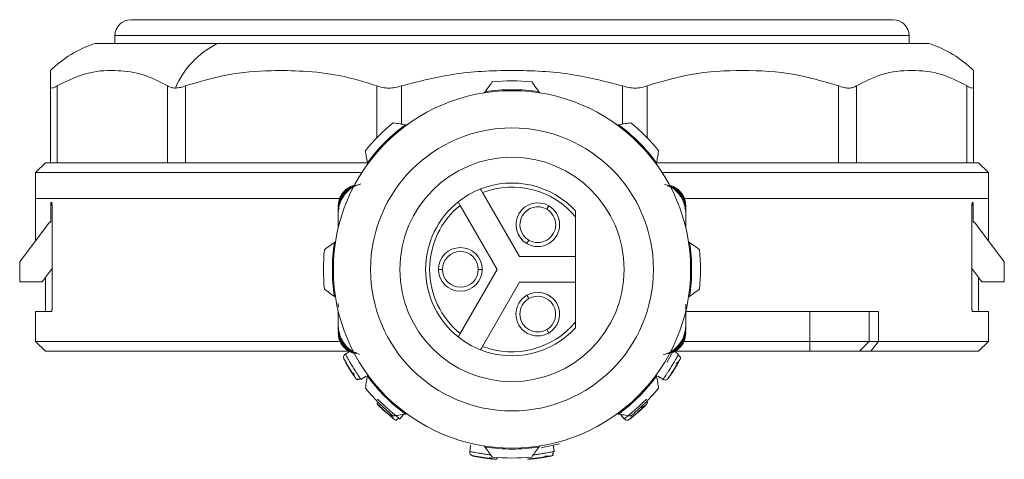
# Model space of a CAD drawing. Header units: millimetres. Extents: x -450 to 1924, y -64 to 425.
# Tile 29 of 41: x 803 to 852, y 153 to 175. Entities that reach past the tile are written whole.
import ezdxf

# ---------------------------------------------------------------- set-up
doc = ezdxf.new("R2010")
doc.units = ezdxf.units.MM

# ---------------------------------------------------------------- blocks, each defined once
blk = doc.blocks.new('Drawing View5')
at = {"color": 7, "linetype": 'Continuous', "lineweight": 18}
for p, q in [((-25.435, 19.854), (12.965, 19.854)), ((-26.235, 19.054), (13.765, 19.054)), ((-26.235, 18.654), (-26.235, 19.054)), ((13.765, 18.654), (13.765, 19.054)), ((-27.235, 18.654), (-21.084, 18.654)), ((-21.084, 18.654), (14.765, 18.654)), ((-29.485, 12.654), (-29.485, 16.522)), ((-29.15, 12.654), (-29.15, 16.522)), ((-23.59, 12.654), (-23.59, 16.522)), ((-22.675, 12.654), (-22.675, 16.522)), ((-13.045, 13.903), (-13.045, 16.522)), ((-11.795, 14.597), (-11.795, 16.522)), ((-0.675, 14.597), (-0.675, 16.522)), ((0.575, 13.903), (0.575, 16.522)), ((10.205, 12.654), (10.205, 16.522)), ((11.12, 12.654), (11.12, 16.522)), ((16.68, 12.654), (16.68, 16.522)), ((17.015, 12.654), (17.015, 16.522)), ((-7.593, 16.227), (-7.635, 16.17)), ((-4.835, 16.17), (-4.877, 16.227)), ((-11.531, 14.556), (-11.601, 14.567)), ((-0.869, 14.567), (-0.938, 14.556)), ((-29.735, 12.654), (-30.235, 12.154)), ((-29.735, 12.654), (-29.485, 12.654)), ((-29.15, 12.654), (-29.485, 12.654)), ((-28.079, 12.654), (-29.15, 12.654)), ((-28.079, 12.654), (-24.661, 12.654)), ((-23.59, 12.654), (-24.661, 12.654)), ((-22.675, 12.654), (-23.59, 12.654)), ((-20.821, 12.654), (-22.675, 12.654)), ((-20.821, 12.654), (-14.899, 12.654)), ((-13.524, 12.654), (-14.899, 12.654)), ((-13.522, 12.646), (-13.511, 12.576)), ((1.042, 12.576), (1.052, 12.646)), ((2.429, 12.654), (1.054, 12.654)), ((2.429, 12.654), (8.351, 12.654)), ((10.205, 12.654), (8.351, 12.654)), ((11.12, 12.654), (10.205, 12.654)), ((12.191, 12.654), (11.12, 12.654)), ((12.191, 12.654), (15.61, 12.654)), ((16.68, 12.654), (15.61, 12.654)), ((17.015, 12.654), (16.68, 12.654)), ((17.015, 12.654), (17.265, 12.654)), ((17.265, 12.654), (17.765, 12.154)), ((-30.235, 12.154), (-13.8, 12.154)), ((-30.235, 10.854), (-30.235, 12.154)), ((1.33, 12.154), (17.765, 12.154)), ((17.765, 10.854), (17.765, 12.154)), ((-5.86, 7.929), (-7.721, 11.154)), ((-30.235, 10.854), (-30.235, 8.721)), ((-30.235, 10.854), (-14.921, 10.854)), ((-29.473, 10.529), (-29.473, 9.654)), ((-29.407, 10.529), (-29.473, 10.529)), ((-29.407, 5.279), (-29.407, 10.529)), ((-14.985, 10.494), (-14.985, 10.42)), ((-8.847, 10.504), (-6.985, 7.279)), ((-4.385, 10.484), (-4.485, 10.31)), ((2.506, 10.854), (17.765, 10.854)), ((2.515, 10.494), (2.515, 10.42)), ((16.937, 5.279), (16.937, 10.529)), ((17.003, 10.529), (16.937, 10.529)), ((17.003, 10.529), (17.003, 9.654)), ((17.765, 8.721), (17.765, 10.854)), ((-14.985, 10.309), (-14.985, 10.235)), ((-14.985, 9.386), (-14.985, 10.235)), ((-14.985, 10.124), (-14.985, 9.386)), ((-3.035, 7.929), (-3.035, 9.922)), ((2.515, 10.309), (2.515, 10.235)), ((2.515, 10.235), (2.515, 10.124)), ((2.515, 10.124), (2.515, 9.386)), ((-29.535, 9.654), (-31.035, 7.654)), ((-29.473, 9.654), (-29.535, 9.654)), ((17.065, 9.654), (17.003, 9.654)), ((18.565, 7.654), (17.065, 9.654)), ((-15.125, 8.679), (-15.182, 8.638)), ((-5.485, 8.578), (-5.385, 8.751)), ((2.713, 8.638), (2.656, 8.679)), ((-31.035, 6.654), (-31.035, 7.654)), ((-3.035, 7.929), (-5.86, 7.929)), ((-3.035, 7.929), (-3.035, 6.629)), ((18.565, 6.654), (18.565, 7.654)), ((-29.407, 7.325), (-29.91, 6.654)), ((-9.935, 7.279), (-9.735, 7.279)), ((-6.985, 7.279), (-8.847, 4.055)), ((-7.735, 7.279), (-7.935, 7.279)), ((17.44, 6.654), (16.937, 7.325)), ((-29.91, 6.654), (-31.035, 6.654)), ((-29.735, 6.888), (-29.735, 5.154)), ((-7.721, 3.405), (-5.86, 6.629)), ((-5.86, 6.629), (-3.035, 6.629)), ((-3.035, 4.637), (-3.035, 6.629)), ((17.265, 5.154), (17.265, 6.888)), ((18.565, 6.654), (17.44, 6.654)), ((-5.485, 5.98), (-5.385, 5.807)), ((-15.182, 5.921), (-15.125, 5.879)), ((2.515, 5.528), (2.515, 4.324)), ((2.656, 5.879), (2.713, 5.921)), ((-30.235, 5.154), (-30.235, 3.654)), ((-30.235, 5.154), (-29.44, 5.154)), ((-14.985, 4.434), (-14.985, 5.173)), ((2.515, 4.435), (2.515, 5.173)), ((8.765, 5.154), (2.515, 5.154)), ((8.765, 3.654), (8.765, 5.154)), ((8.765, 5.154), (11.765, 5.154)), ((11.765, 3.654), (11.765, 5.154)), ((11.765, 5.154), (12.227, 5.154)), ((12.227, 3.654), (12.227, 5.154)), ((16.97, 5.154), (17.765, 5.154)), ((17.765, 3.654), (17.765, 5.154)), ((-14.985, 4.323), (-14.985, 4.434)), ((-14.985, 4.249), (-14.985, 4.323)), ((-14.985, 4.064), (-14.985, 4.138)), ((-4.385, 4.075), (-4.485, 4.248)), ((2.515, 4.25), (2.515, 4.324)), ((2.515, 4.065), (2.515, 4.139)), ((-30.235, 3.654), (-29.735, 3.154)), ((-14.933, 3.654), (-30.235, 3.654)), ((8.765, 3.654), (2.43, 3.654)), ((8.765, 3.154), (8.765, 3.654)), ((11.765, 3.654), (8.765, 3.654)), ((11.265, 3.154), (11.765, 3.654)), ((12.227, 3.654), (11.765, 3.654)), ((11.842, 3.154), (12.227, 3.654)), ((17.765, 3.654), (12.227, 3.654)), ((17.265, 3.154), (17.765, 3.654)), ((-14.402, 3.154), (-29.735, 3.154)), ((-14.628, 3.016), (-14.414, 3.147)), ((1.567, 2.595), (1.801, 3.009)), ((1.944, 3.147), (2.158, 3.016)), ((8.765, 3.154), (1.955, 3.154)), ((11.265, 3.154), (8.765, 3.154)), ((11.842, 3.154), (11.265, 3.154)), ((17.265, 3.154), (11.842, 3.154)), ((-13.576, 1.901), (-13.844, 1.737)), ((-13.511, 1.983), (-13.522, 1.913)), ((1.052, 1.913), (1.042, 1.983)), ((1.374, 1.737), (1.106, 1.901)), ((-11.601, -0.008), (-11.531, 0.003)), ((-0.938, 0.003), (-0.869, -0.008)), ((-11.693, -0.022), (-11.891, -0.246)), ((-0.578, -0.245), (-0.774, -0.023)), ((-0.393, -0.306), (-0.372, -0.306)), ((-8.364, -1.891), (-8.317, -1.579)), ((-7.635, -1.611), (-7.593, -1.668)), ((-4.877, -1.668), (-4.835, -1.611)), ((-4.764, -1.701), (-3.843, -1.501)), ((-4.153, -1.579), (-4.106, -1.891))]:
    blk.add_line(p, q, dxfattribs=at)
blk.add_circle((-6.235, 7.279), 7.125, dxfattribs=at)
for centre, radius, start, end in [((-25.435, 19.054), 0.8, 90, 180), ((12.965, 19.054), 0.8, 0, 90), ((-25.504, 13.249), 5.675, 107.7577, 134.7183), ((-19.052, 14.632), 4.507, 116.7971, 156.74), ((13.034, 13.249), 5.675, 45.2504, 72.2423), ((-6.235, 7.279), 9.5, 84.0016, 95.9984), ((-6.235, 7.279), 9, 359.9991, 179.9991), ((-6.235, 7.279), 9.05, 81.3677, 98.6323), ((-6.235, 7.279), 9.5, 129.0016, 140.9984), ((-6.235, 7.279), 9.05, 126.3677, 143.6323), ((-6.235, 7.279), 9.05, 36.3677, 53.6323), ((-6.235, 7.279), 9.5, 39.0016, 50.9984), ((-6.235, 7.279), 5.65, 0, 180), ((-6.235, 7.279), 4.35, 42.6393, 111.4064), ((-6.235, 7.279), 4.15, 39.5486, 110.9889), ((-6.235, 7.279), 4.35, 111.4064, 128.5936), ((-6.235, 7.279), 4.35, 128.5936, 231.4064), ((-6.235, 7.279), 4.15, 129.0111, 230.9889), ((-4.935, 9.531), 1.1, 60, 240), ((-4.935, 9.531), 0.9, 60, 240), ((-4.935, 9.531), 1.1, 240, 60), ((-4.935, 9.531), 0.9, 240, 60), ((-6.235, 7.279), 9.05, 171.3677, 188.6323), ((-6.235, 7.279), 9.05, 351.3677, 8.6323), ((-6.235, 7.279), 9.5, 174.0016, 185.9984), ((-8.835, 7.279), 1.1, 0, 180), ((-8.835, 7.279), 0.9, 0, 180), ((-6.235, 7.279), 9.5, 354.0016, 5.9984), ((-6.235, 7.279), 9, 179.9991, 359.9991), ((-6.235, 7.279), 5.65, 180, 0), ((-8.835, 7.279), 1.1, 180, 0), ((-8.835, 7.279), 0.9, 180, 0), ((-4.935, 5.028), 1.1, 120, 300), ((-4.935, 5.028), 1.1, 300, 120), ((-4.935, 5.028), 0.9, 120, 300), ((-4.935, 5.028), 0.9, 300, 120), ((-6.235, 7.279), 4.15, 249.0111, 320.4514), ((-6.235, 7.279), 4.35, 248.5936, 317.3607), ((-6.235, 7.279), 4.35, 231.4064, 248.5936), ((-6.235, 7.279), 9.05, 216.3677, 233.6323), ((-6.235, 7.279), 9.05, 306.3677, 323.6323), ((-6.235, 7.279), 9.5, 219.0016, 230.9984), ((-6.235, 7.279), 9.5, 309.0016, 320.9984), ((-6.235, 7.279), 9.05, 261.3677, 278.6323), ((-6.235, 7.279), 9.5, 264.0016, 275.9984)]:
    blk.add_arc(centre, radius, start, end, dxfattribs=at)
for points, knots in [([(-29.485, 16.522), (-29.485, 16.73), (-29.485, 17.147), (-29.485, 17.322), (-29.485, 17.275), (-29.485, 17.266)], [0, 0, 0, 0, 0.448013, 0.898867, 1, 1, 1, 1]), ([(-23.59, 16.522), (-23.997, 16.735), (-24.814, 17.162), (-26.133, 17.325), (-27.596, 17.275), (-28.604, 16.787), (-29.15, 16.522)], [0, 0, 0, 0, 0.2237408, 0.4487787, 0.7017752, 1, 1, 1, 1]), ([(-13.045, 16.522), (-13.671, 16.716), (-14.886, 17.091), (-16.68, 17.281), (-18.558, 17.311), (-20.56, 17.159), (-21.972, 16.734), (-22.675, 16.522)], [0, 0, 0, 0, 0.1990652, 0.3862146, 0.551993, 0.7770387, 1, 1, 1, 1]), ([(-0.675, 16.522), (-1.524, 16.741), (-3.346, 17.211), (-6.237, 17.339), (-9.127, 17.211), (-10.948, 16.741), (-11.795, 16.522)], [0, 0, 0, 0, 0.232928, 0.500242, 0.767487, 1, 1, 1, 1]), ([(10.205, 16.522), (9.471, 16.741), (7.894, 17.211), (5.392, 17.339), (2.888, 17.211), (1.31, 16.741), (0.575, 16.522)], [0, 0, 0, 0, 0.2325957, 0.4998156, 0.7671541, 1, 1, 1, 1]), ([(16.68, 16.522), (16.257, 16.741), (15.347, 17.21), (13.903, 17.339), (12.457, 17.212), (11.545, 16.741), (11.12, 16.522)], [0, 0, 0, 0, 0.23226, 0.499389, 0.766825, 1, 1, 1, 1]), ([(17.015, 17.266), (17.015, 17.263), (17.015, 17.254), (17.015, 16.795), (17.015, 16.522)], [0, 0, 0, 0, 0.404861, 1, 1, 1, 1]), ([(-29.485, 16.522), (-29.481, 16.491), (-29.473, 16.429), (-29.406, 16.403), (-29.302, 16.429), (-29.201, 16.491), (-29.15, 16.522)], [0, 0, 0, 0, 0.2544964, 0.4981059, 0.7434973, 1, 1, 1, 1]), ([(-23.59, 16.522), (-23.524, 16.486), (-23.41, 16.424), (-23.257, 16.415), (-23.193, 16.411)], [0, 0, 0, 0, 0.58, 1, 1, 1, 1]), ([(-23.193, 16.411), (-23.105, 16.417), (-22.941, 16.429), (-22.759, 16.493), (-22.675, 16.522)], [0, 0, 0, 0, 0.538734, 1, 1, 1, 1]), ([(-13.045, 16.522), (-12.949, 16.491), (-12.76, 16.429), (-12.445, 16.403), (-12.119, 16.429), (-11.905, 16.491), (-11.795, 16.522)], [0, 0, 0, 0, 0.254496, 0.498106, 0.743497, 1, 1, 1, 1]), ([(-7.593, 16.227), (-7.526, 16.319), (-7.403, 16.487), (-7.282, 16.653), (-7.228, 16.727)], [0, 0, 0, 0, 0.550612, 1, 1, 1, 1]), ([(-5.242, 16.727), (-5.173, 16.633), (-5.052, 16.467), (-4.929, 16.299), (-4.877, 16.227)], [0, 0, 0, 0, 0.569214, 1, 1, 1, 1]), ([(-0.675, 16.522), (-0.564, 16.491), (-0.348, 16.428), (-0.021, 16.403), (0.293, 16.43), (0.48, 16.491), (0.575, 16.522)], [0, 0, 0, 0, 0.2582, 0.505931, 0.747203, 1, 1, 1, 1]), ([(10.205, 16.522), (10.299, 16.491), (10.482, 16.428), (10.731, 16.403), (10.95, 16.43), (11.063, 16.491), (11.12, 16.522)], [0, 0, 0, 0, 0.258213, 0.505601, 0.747215, 1, 1, 1, 1]), ([(16.68, 16.522), (16.731, 16.491), (16.831, 16.429), (16.936, 16.403), (17.003, 16.429), (17.011, 16.491), (17.015, 16.522)], [0, 0, 0, 0, 0.254496, 0.498106, 0.743497, 1, 1, 1, 1]), ([(-12.214, 14.662), (-12.098, 14.644), (-11.895, 14.612), (-11.69, 14.58), (-11.601, 14.567)], [0, 0, 0, 0, 0.5692143, 1, 1, 1, 1]), ([(-0.869, 14.567), (-0.756, 14.584), (-0.55, 14.616), (-0.347, 14.648), (-0.256, 14.662)], [0, 0, 0, 0, 0.550612, 1, 1, 1, 1]), ([(-13.522, 12.646), (-13.54, 12.759), (-13.572, 12.964), (-13.603, 13.167), (-13.618, 13.258)], [0, 0, 0, 0, 0.550612, 1, 1, 1, 1]), ([(1.148, 13.258), (1.13, 13.142), (1.098, 12.939), (1.066, 12.734), (1.052, 12.646)], [0, 0, 0, 0, 0.5692143, 1, 1, 1, 1]), ([(-13.913, 11.558), (-14.041, 11.523), (-14.325, 11.445), (-14.677, 11.14), (-14.935, 10.719), (-14.968, 10.397), (-14.985, 10.235)], [0, 0, 0, 0, 0.214486, 0.476146, 0.737645, 1, 1, 1, 1]), ([(-13.984, 11.534), (-14.089, 11.51), (-14.344, 11.454), (-14.672, 11.182), (-14.933, 10.784), (-14.968, 10.469), (-14.985, 10.309)], [0, 0, 0, 0, 0.18745, 0.452675, 0.72094, 1, 1, 1, 1]), ([(-14.985, 10.494), (-14.969, 10.633), (-14.937, 10.907), (-14.696, 11.248), (-14.42, 11.442), (-14.231, 11.494), (-14.17, 11.511)], [0, 0, 0, 0, 0.295904, 0.581829, 0.863182, 1, 1, 1, 1]), ([(-14.094, 11.51), (-14.158, 11.501), (-14.371, 11.473), (-14.667, 11.237), (-14.94, 10.871), (-14.97, 10.57), (-14.985, 10.42)], [0, 0, 0, 0, 0.126246, 0.417408, 0.708389, 1, 1, 1, 1]), ([(-13.854, 11.583), (-14.012, 11.528), (-14.322, 11.42), (-14.546, 11.181), (-14.657, 11.064)], [0, 0, 0, 0, 0.5095325, 1, 1, 1, 1]), ([(2.515, 10.235), (2.498, 10.397), (2.465, 10.72), (2.207, 11.14), (1.855, 11.445), (1.571, 11.523), (1.444, 11.558)], [0, 0, 0, 0, 0.262361, 0.523865, 0.78552, 1, 1, 1, 1]), ([(2.515, 10.309), (2.498, 10.47), (2.463, 10.785), (2.202, 11.182), (1.874, 11.454), (1.62, 11.511), (1.514, 11.534)], [0, 0, 0, 0, 0.279052, 0.547337, 0.812542, 1, 1, 1, 1]), ([(2.182, 11.07), (2.074, 11.189), (1.906, 11.374), (1.674, 11.461), (1.591, 11.492)], [0, 0, 0, 0, 0.6416003, 1, 1, 1, 1]), ([(2.515, 10.42), (2.5, 10.571), (2.47, 10.871), (2.197, 11.237), (1.901, 11.473), (1.689, 11.501), (1.624, 11.51)], [0, 0, 0, 0, 0.291464, 0.58257, 0.873608, 1, 1, 1, 1]), ([(1.7, 11.512), (1.761, 11.495), (1.95, 11.443), (2.229, 11.248), (2.419, 10.965), (2.503, 10.703), (2.511, 10.564), (2.515, 10.494)], [0, 0, 0, 0, 0.136543, 0.417549, 0.703003, 0.8502, 1, 1, 1, 1]), ([(-14.657, 11.064), (-14.75, 10.924), (-14.939, 10.639), (-14.97, 10.298), (-14.985, 10.124)], [0, 0, 0, 0, 0.489594, 1, 1, 1, 1]), ([(-7.721, 11.154), (-7.735, 11.177), (-7.761, 11.223), (-7.795, 11.281), (-7.813, 11.313), (-7.821, 11.327), (-7.822, 11.329), (-7.823, 11.329)], [0, 0, 0, 0, 0.251838, 0.502401, 0.751547, 0.874966, 1, 1, 1, 1]), ([(2.515, 10.124), (2.499, 10.3), (2.469, 10.643), (2.276, 10.93), (2.182, 11.07)], [0, 0, 0, 0, 0.510429, 1, 1, 1, 1]), ([(-29.473, 10.529), (-29.472, 10.543), (-29.472, 10.57), (-29.466, 10.607), (-29.459, 10.635), (-29.449, 10.652), (-29.443, 10.653), (-29.44, 10.654)], [0, 0, 0, 0, 0.206107, 0.412115, 0.620953, 0.836119, 1, 1, 1, 1]), ([(-29.44, 10.654), (-29.436, 10.653), (-29.429, 10.65), (-29.418, 10.627), (-29.411, 10.594), (-29.407, 10.559), (-29.407, 10.537), (-29.407, 10.529)], [0, 0, 0, 0, 0.224175, 0.448466, 0.669162, 0.882538, 1, 1, 1, 1]), ([(-8.948, 10.679), (-8.947, 10.677), (-8.944, 10.671), (-8.921, 10.631), (-8.887, 10.573), (-8.86, 10.527), (-8.847, 10.504)], [0, 0, 0, 0, 0.247492, 0.496957, 0.74784, 1, 1, 1, 1]), ([(16.937, 10.529), (16.937, 10.543), (16.938, 10.57), (16.944, 10.607), (16.952, 10.635), (16.961, 10.652), (16.968, 10.653), (16.97, 10.654)], [0, 0, 0, 0, 0.20561, 0.411108, 0.619746, 0.835211, 1, 1, 1, 1]), ([(16.97, 10.654), (16.974, 10.653), (16.982, 10.65), (16.992, 10.627), (16.999, 10.594), (17.003, 10.559), (17.003, 10.537), (17.003, 10.529)], [0, 0, 0, 0, 0.223911, 0.44795, 0.668174, 0.881369, 1, 1, 1, 1]), ([(-3.035, 10.226), (-3.035, 10.225), (-3.035, 10.223), (-3.035, 10.205), (-3.035, 10.177), (-3.035, 10.126), (-3.035, 10.039), (-3.035, 9.963), (-3.035, 9.922)], [0, 0, 0, 0, 0.096274, 0.197847, 0.306871, 0.427336, 0.692583, 1, 1, 1, 1]), ([(-15.683, 8.272), (-15.588, 8.341), (-15.422, 8.462), (-15.255, 8.585), (-15.182, 8.638)], [0, 0, 0, 0, 0.569214, 1, 1, 1, 1]), ([(2.713, 8.638), (2.805, 8.57), (2.973, 8.448), (3.139, 8.326), (3.213, 8.272)], [0, 0, 0, 0, 0.550612, 1, 1, 1, 1]), ([(-15.182, 5.921), (-15.275, 5.988), (-15.442, 6.111), (-15.608, 6.232), (-15.683, 6.286)], [0, 0, 0, 0, 0.550612, 1, 1, 1, 1]), ([(3.213, 6.286), (3.119, 6.218), (2.953, 6.096), (2.785, 5.974), (2.713, 5.921)], [0, 0, 0, 0, 0.569214, 1, 1, 1, 1]), ([(-14.972, 5.38), (-14.974, 5.392), (-14.985, 5.475), (-14.985, 5.519), (-14.985, 5.558)], [0, 0, 0, 0, 0.149985, 1, 1, 1, 1]), ([(-29.407, 5.279), (-29.407, 5.266), (-29.408, 5.238), (-29.413, 5.202), (-29.421, 5.173), (-29.431, 5.157), (-29.437, 5.155), (-29.44, 5.154)], [0, 0, 0, 0, 0.20561, 0.411108, 0.619746, 0.835211, 1, 1, 1, 1]), ([(16.97, 5.154), (16.967, 5.156), (16.959, 5.159), (16.949, 5.181), (16.941, 5.215), (16.937, 5.25), (16.937, 5.271), (16.937, 5.279)], [0, 0, 0, 0, 0.2241751, 0.4484664, 0.6691617, 0.8825379, 1, 1, 1, 1]), ([(-3.035, 4.637), (-3.035, 4.596), (-3.035, 4.519), (-3.035, 4.433), (-3.035, 4.381), (-3.035, 4.354), (-3.035, 4.336), (-3.035, 4.334), (-3.035, 4.333)], [0, 0, 0, 0, 0.307446, 0.57307, 0.69096, 0.802569, 0.902825, 1, 1, 1, 1]), ([(-14.985, 4.434), (-14.969, 4.259), (-14.938, 3.915), (-14.746, 3.629), (-14.652, 3.489)], [0, 0, 0, 0, 0.510317, 1, 1, 1, 1]), ([(-14.985, 4.323), (-14.968, 4.162), (-14.935, 3.839), (-14.677, 3.418), (-14.325, 3.113), (-14.041, 3.035), (-13.913, 3)], [0, 0, 0, 0, 0.262361, 0.523865, 0.78552, 1, 1, 1, 1]), ([(-14.985, 4.249), (-14.967, 4.089), (-14.933, 3.774), (-14.671, 3.377), (-14.344, 3.105), (-14.089, 3.048), (-13.984, 3.024)], [0, 0, 0, 0, 0.279052, 0.547337, 0.812542, 1, 1, 1, 1]), ([(-14.985, 4.138), (-14.97, 3.988), (-14.939, 3.687), (-14.667, 3.321), (-14.371, 3.086), (-14.158, 3.057), (-14.094, 3.048)], [0, 0, 0, 0, 0.291464, 0.58257, 0.873608, 1, 1, 1, 1]), ([(-14.169, 3.047), (-14.231, 3.064), (-14.42, 3.116), (-14.699, 3.31), (-14.889, 3.593), (-14.973, 3.855), (-14.981, 3.994), (-14.985, 4.064)], [0, 0, 0, 0, 0.136543, 0.417549, 0.703003, 0.8502, 1, 1, 1, 1]), ([(-8.847, 4.055), (-8.86, 4.032), (-8.887, 3.986), (-8.921, 3.927), (-8.939, 3.895), (-8.947, 3.881), (-8.948, 3.88), (-8.948, 3.879)], [0, 0, 0, 0, 0.251838, 0.502401, 0.751547, 0.874966, 1, 1, 1, 1]), ([(1.444, 3.001), (1.572, 3.036), (1.856, 3.114), (2.207, 3.419), (2.465, 3.839), (2.499, 4.162), (2.515, 4.324)], [0, 0, 0, 0, 0.214486, 0.476146, 0.737645, 1, 1, 1, 1]), ([(1.514, 3.025), (1.62, 3.048), (1.874, 3.105), (2.202, 3.377), (2.464, 3.774), (2.498, 4.089), (2.515, 4.25)], [0, 0, 0, 0, 0.18745, 0.452675, 0.72094, 1, 1, 1, 1]), ([(1.624, 3.049), (1.689, 3.057), (1.901, 3.086), (2.197, 3.321), (2.47, 3.688), (2.5, 3.988), (2.515, 4.139)], [0, 0, 0, 0, 0.126246, 0.417408, 0.708389, 1, 1, 1, 1]), ([(2.515, 4.065), (2.499, 3.926), (2.467, 3.652), (2.227, 3.311), (1.951, 3.116), (1.762, 3.064), (1.7, 3.047)], [0, 0, 0, 0, 0.295904, 0.581829, 0.863182, 1, 1, 1, 1]), ([(2.187, 3.495), (2.28, 3.634), (2.47, 3.919), (2.5, 4.26), (2.515, 4.435)], [0, 0, 0, 0, 0.489706, 1, 1, 1, 1]), ([(-14.652, 3.489), (-14.544, 3.37), (-14.376, 3.184), (-14.144, 3.097), (-14.061, 3.066)], [0, 0, 0, 0, 0.641765, 1, 1, 1, 1]), ([(1.384, 2.975), (1.542, 3.031), (1.852, 3.139), (2.077, 3.378), (2.187, 3.495)], [0, 0, 0, 0, 0.509411, 1, 1, 1, 1]), ([(-14.722, 2.83), (-14.721, 2.853), (-14.721, 2.901), (-14.688, 2.969), (-14.648, 3), (-14.628, 3.016)], [0, 0, 0, 0, 0.311559, 0.6557795, 1, 1, 1, 1]), ([(-13.878, 1.787), (-13.886, 1.799), (-13.908, 1.832), (-13.964, 1.916), (-14.037, 2.029), (-14.132, 2.179), (-14.25, 2.367), (-14.365, 2.558), (-14.455, 2.711), (-14.523, 2.829), (-14.575, 2.92), (-14.618, 2.997), (-14.624, 3.008), (-14.628, 3.016)], [0, 0, 0, 0, 0.056466, 0.142688, 0.228837, 0.305261, 0.42845, 0.551652, 0.628071, 0.714204, 0.80037, 0.876807, 1, 1, 1, 1]), ([(-7.823, 3.229), (-7.821, 3.232), (-7.818, 3.237), (-7.795, 3.278), (-7.761, 3.336), (-7.735, 3.382), (-7.721, 3.405)], [0, 0, 0, 0, 0.247492, 0.496957, 0.74784, 1, 1, 1, 1]), ([(1.7, 3.047), (1.763, 3.06), (1.852, 3.079), (1.924, 3.132), (1.944, 3.147)], [0, 0, 0, 0, 0.719344, 1, 1, 1, 1]), ([(2.158, 3.016), (2.156, 3.011), (2.153, 3.006), (2.132, 2.968), (2.129, 2.963)], [0, 0, 0, 0, 0.860321, 1, 1, 1, 1]), ([(-14.723, 2.83), (-14.72, 2.825), (-14.715, 2.814), (-14.675, 2.738), (-14.614, 2.625), (-14.548, 2.508), (-14.502, 2.43), (-14.487, 2.405)], [0, 0, 0, 0, 0.222532, 0.445065, 0.667991, 0.891339, 1, 1, 1, 1]), ([(-14.113, 1.793), (-14.118, 1.8), (-14.127, 1.814), (-14.201, 1.921), (-14.303, 2.076), (-14.421, 2.263), (-14.534, 2.452), (-14.625, 2.614), (-14.688, 2.728), (-14.696, 2.743), (-14.7, 2.751)], [0, 0, 0, 0, 0.123379, 0.248042, 0.373666, 0.499948, 0.626271, 0.751961, 0.876673, 1, 1, 1, 1]), ([(2.129, 2.963), (2.121, 2.949), (2.102, 2.916), (2.052, 2.828), (1.985, 2.711), (1.895, 2.558), (1.781, 2.367), (1.663, 2.179), (1.567, 2.029), (1.493, 1.915), (1.435, 1.827), (1.387, 1.754), (1.379, 1.743), (1.374, 1.737)], [0, 0, 0, 0, 0.056466, 0.142688, 0.228837, 0.305261, 0.42845, 0.551652, 0.628071, 0.714204, 0.80037, 0.876807, 1, 1, 1, 1]), ([(2.23, 2.751), (2.226, 2.743), (2.218, 2.728), (2.156, 2.614), (2.064, 2.452), (1.951, 2.263), (1.834, 2.076), (1.731, 1.921), (1.658, 1.814), (1.648, 1.8), (1.643, 1.793)], [0, 0, 0, 0, 0.123379, 0.248042, 0.373666, 0.499948, 0.626271, 0.751961, 0.876673, 1, 1, 1, 1]), ([(1.855, 2.14), (1.871, 2.166), (1.921, 2.242), (2.003, 2.378), (2.094, 2.533), (2.14, 2.616), (2.164, 2.658)], [0, 0, 0, 0, 0.146748, 0.43206, 0.71662, 1, 1, 1, 1]), ([(2.038, 2.525), (2.064, 2.552), (2.114, 2.603), (2.166, 2.659), (2.199, 2.697), (2.206, 2.707), (2.209, 2.711)], [0, 0, 0, 0, 0.271066, 0.528959, 0.772095, 1, 1, 1, 1]), ([(2.22, 2.856), (2.215, 2.868), (2.205, 2.893), (2.181, 2.925), (2.152, 2.952), (2.131, 2.965), (2.12, 2.971)], [0, 0, 0, 0, 0.263004, 0.520422, 0.767336, 1, 1, 1, 1]), ([(2.254, 2.847), (2.252, 2.857), (2.249, 2.875), (2.23, 2.871), (2.222, 2.868)], [0, 0, 0, 0, 0.553215, 1, 1, 1, 1]), ([(2.23, 2.751), (2.241, 2.774), (2.256, 2.806), (2.251, 2.839), (2.25, 2.847)], [0, 0, 0, 0, 0.751765, 1, 1, 1, 1]), ([(-14.487, 2.405), (-14.471, 2.378), (-14.426, 2.3), (-14.342, 2.164), (-14.245, 2.013), (-14.192, 1.934), (-14.165, 1.894)], [0, 0, 0, 0, 0.146748, 0.43206, 0.71662, 1, 1, 1, 1]), ([(-14.227, 2.066), (-14.215, 2.031), (-14.192, 1.963), (-14.165, 1.891), (-14.146, 1.844), (-14.141, 1.834), (-14.138, 1.83)], [0, 0, 0, 0, 0.271066, 0.528959, 0.772095, 1, 1, 1, 1]), ([(1.583, 1.737), (1.586, 1.741), (1.593, 1.75), (1.643, 1.82), (1.716, 1.926), (1.79, 2.038), (1.839, 2.114), (1.855, 2.14)], [0, 0, 0, 0, 0.222532, 0.445065, 0.667991, 0.891339, 1, 1, 1, 1]), ([(-14.113, 1.793), (-14.097, 1.772), (-14.075, 1.745), (-14.044, 1.734), (-14.036, 1.731)], [0, 0, 0, 0, 0.751766, 1, 1, 1, 1]), ([(-14.037, 1.728), (-14.028, 1.725), (-14.01, 1.719), (-14.006, 1.738), (-14.004, 1.747)], [0, 0, 0, 0, 0.553215, 1, 1, 1, 1]), ([(-14.036, 1.728), (-14.027, 1.724), (-14.01, 1.719), (-14.006, 1.738), (-14.004, 1.746)], [0, 0, 0, 0, 0.5565554, 1, 1, 1, 1]), ([(-14.015, 1.754), (-14.001, 1.753), (-13.975, 1.751), (-13.935, 1.758), (-13.898, 1.771), (-13.877, 1.784), (-13.866, 1.791)], [0, 0, 0, 0, 0.263004, 0.520422, 0.767336, 1, 1, 1, 1]), ([(-13.844, 1.737), (-13.847, 1.741), (-13.85, 1.745), (-13.874, 1.782), (-13.878, 1.787)], [0, 0, 0, 0, 0.860321, 1, 1, 1, 1]), ([(-13.618, 1.3), (-13.6, 1.416), (-13.568, 1.619), (-13.536, 1.824), (-13.522, 1.913)], [0, 0, 0, 0, 0.569214, 1, 1, 1, 1]), ([(1.052, 1.913), (1.07, 1.8), (1.102, 1.595), (1.134, 1.392), (1.148, 1.3)], [0, 0, 0, 0, 0.550612, 1, 1, 1, 1]), ([(1.583, 1.738), (1.562, 1.727), (1.519, 1.706), (1.443, 1.705), (1.397, 1.726), (1.374, 1.737)], [0, 0, 0, 0, 0.311559, 0.655779, 1, 1, 1, 1]), ([(-13.051, 0.543), (-13.047, 0.538), (-13.039, 0.53), (-12.979, 0.469), (-12.887, 0.379), (-12.79, 0.286), (-12.723, 0.225), (-12.701, 0.205)], [0, 0, 0, 0, 0.2225315, 0.4450654, 0.6679912, 0.8913393, 1, 1, 1, 1]), ([(-11.938, -0.208), (-11.95, -0.198), (-11.98, -0.174), (-12.058, -0.109), (-12.161, -0.023), (-12.296, 0.093), (-12.464, 0.238), (-12.629, 0.387), (-12.76, 0.508), (-12.859, 0.6), (-12.936, 0.673), (-12.999, 0.733), (-13.009, 0.742), (-13.015, 0.748)], [0, 0, 0, 0, 0.056466, 0.142688, 0.228837, 0.305261, 0.42845, 0.551652, 0.628071, 0.714204, 0.80037, 0.876807, 1, 1, 1, 1]), ([(0.502, 0.707), (0.491, 0.696), (0.463, 0.669), (0.39, 0.6), (0.292, 0.509), (0.16, 0.388), (-0.005, 0.239), (-0.173, 0.094), (-0.308, -0.022), (-0.412, -0.109), (-0.493, -0.176), (-0.561, -0.232), (-0.571, -0.24), (-0.578, -0.245)], [0, 0, 0, 0, 0.057178, 0.142687, 0.22891, 0.30536, 0.428453, 0.551725, 0.628125, 0.714205, 0.800412, 0.876862, 1, 1, 1, 1]), ([(0.546, 0.749), (0.542, 0.746), (0.539, 0.742), (0.507, 0.711), (0.502, 0.707)], [0, 0, 0, 0, 0.866964, 1, 1, 1, 1]), ([(0.536, 0.474), (0.553, 0.493), (0.576, 0.519), (0.582, 0.553), (0.583, 0.561)], [0, 0, 0, 0, 0.742218, 1, 1, 1, 1]), ([(0.588, 0.56), (0.589, 0.57), (0.592, 0.588), (0.572, 0.589), (0.564, 0.589)], [0, 0, 0, 0, 0.554388, 1, 1, 1, 1]), ([(-12.164, -0.271), (-12.171, -0.265), (-12.185, -0.255), (-12.286, -0.174), (-12.43, -0.055), (-12.597, 0.089), (-12.76, 0.237), (-12.895, 0.364), (-12.988, 0.456), (-13, 0.468), (-13.006, 0.474)], [0, 0, 0, 0, 0.1233788, 0.2480421, 0.3736661, 0.4999483, 0.6262715, 0.7519612, 0.8766734, 1, 1, 1, 1]), ([(-12.701, 0.205), (-12.679, 0.184), (-12.612, 0.122), (-12.492, 0.018), (-12.356, -0.099), (-12.281, -0.159), (-12.244, -0.189)], [0, 0, 0, 0, 0.146748, 0.43206, 0.71662, 1, 1, 1, 1]), ([(-0.378, -0.306), (-0.373, -0.303), (-0.364, -0.296), (-0.296, -0.243), (-0.195, -0.163), (-0.092, -0.079), (-0.023, -0.019), (0, 0)], [0, 0, 0, 0, 0.222449, 0.44491, 0.667773, 0.891069, 1, 1, 1, 1]), ([(0.536, 0.474), (0.531, 0.468), (0.519, 0.457), (0.426, 0.365), (0.291, 0.238), (0.128, 0.09), (-0.039, -0.055), (-0.182, -0.173), (-0.284, -0.254), (-0.298, -0.265), (-0.304, -0.27)], [0, 0, 0, 0, 0.1232181, 0.2479402, 0.3735867, 0.499886, 0.6262245, 0.7519299, 0.8766576, 1, 1, 1, 1]), ([(0, 0), (0.023, 0.02), (0.093, 0.079), (0.211, 0.184), (0.343, 0.306), (0.412, 0.372), (0.447, 0.405)], [0, 0, 0, 0, 0.14642, 0.431831, 0.716501, 1, 1, 1, 1]), ([(0.289, 0.316), (0.321, 0.333), (0.384, 0.368), (0.449, 0.406), (0.492, 0.432), (0.5, 0.439), (0.504, 0.442)], [0, 0, 0, 0, 0.27122, 0.529165, 0.772245, 1, 1, 1, 1]), ([(-12.353, -0.042), (-12.332, -0.072), (-12.29, -0.131), (-12.243, -0.192), (-12.212, -0.231), (-12.203, -0.239), (-12.2, -0.243)], [0, 0, 0, 0, 0.271066, 0.528959, 0.772095, 1, 1, 1, 1]), ([(-11.601, -0.008), (-11.714, -0.026), (-11.919, -0.058), (-12.122, -0.089), (-12.214, -0.103)], [0, 0, 0, 0, 0.550612, 1, 1, 1, 1]), ([(-12.164, -0.271), (-12.143, -0.285), (-12.115, -0.305), (-12.081, -0.307), (-12.073, -0.308)], [0, 0, 0, 0, 0.751765, 1, 1, 1, 1]), ([(-12.073, -0.311), (-12.063, -0.311), (-12.045, -0.311), (-12.047, -0.292), (-12.047, -0.283)], [0, 0, 0, 0, 0.553215, 1, 1, 1, 1]), ([(-12.06, -0.279), (-12.046, -0.276), (-12.02, -0.271), (-11.984, -0.252), (-11.953, -0.229), (-11.936, -0.21), (-11.928, -0.201)], [0, 0, 0, 0, 0.263004, 0.520422, 0.767336, 1, 1, 1, 1]), ([(-11.891, -0.246), (-11.895, -0.243), (-11.899, -0.24), (-11.933, -0.212), (-11.938, -0.208)], [0, 0, 0, 0, 0.860321, 1, 1, 1, 1]), ([(-0.256, -0.103), (-0.372, -0.085), (-0.575, -0.054), (-0.78, -0.022), (-0.869, -0.008)], [0, 0, 0, 0, 0.569214, 1, 1, 1, 1]), ([(-0.378, -0.305), (-0.4, -0.309), (-0.448, -0.317), (-0.521, -0.296), (-0.559, -0.262), (-0.578, -0.245)], [0, 0, 0, 0, 0.3129174, 0.6564587, 1, 1, 1, 1]), ([(-8.281, -2.082), (-8.299, -2.067), (-8.336, -2.036), (-8.366, -1.966), (-8.365, -1.916), (-8.364, -1.891)], [0, 0, 0, 0, 0.311559, 0.655779, 1, 1, 1, 1]), ([(-7.306, -2.062), (-7.329, -2.059), (-7.428, -2.046), (-7.625, -2.018), (-7.844, -1.983), (-8.019, -1.954), (-8.153, -1.93), (-8.257, -1.911), (-8.343, -1.895), (-8.356, -1.892), (-8.364, -1.891)], [0, 0, 0, 0, 0.052972, 0.220896, 0.388839, 0.493008, 0.61042, 0.727877, 0.83207, 1, 1, 1, 1]), ([(-7.228, -2.169), (-7.297, -2.074), (-7.418, -1.908), (-7.54, -1.741), (-7.593, -1.668)], [0, 0, 0, 0, 0.569214, 1, 1, 1, 1]), ([(-4.877, -1.668), (-4.944, -1.761), (-5.067, -1.928), (-5.188, -2.094), (-5.242, -2.169)], [0, 0, 0, 0, 0.550612, 1, 1, 1, 1]), ([(-4.165, -1.902), (-4.18, -1.905), (-4.219, -1.912), (-4.318, -1.931), (-4.45, -1.954), (-4.626, -1.983), (-4.844, -2.018), (-5.042, -2.046), (-5.14, -2.059), (-5.164, -2.062)], [0, 0, 0, 0, 0.095625, 0.241643, 0.387534, 0.516959, 0.725579, 0.934223, 1, 1, 1, 1]), ([(-4.189, -2.041), (-4.183, -2.029), (-4.17, -2.006), (-4.161, -1.966), (-4.159, -1.927), (-4.163, -1.902), (-4.165, -1.89)], [0, 0, 0, 0, 0.263004, 0.520422, 0.767336, 1, 1, 1, 1]), ([(-4.106, -1.891), (-4.111, -1.892), (-4.116, -1.893), (-4.159, -1.901), (-4.165, -1.902)], [0, 0, 0, 0, 0.860321, 1, 1, 1, 1]), ([(-8.282, -2.083), (-8.277, -2.084), (-8.266, -2.087), (-8.182, -2.105), (-8.056, -2.131), (-7.924, -2.156), (-7.834, -2.171), (-7.805, -2.176)], [0, 0, 0, 0, 0.222532, 0.445065, 0.667991, 0.891339, 1, 1, 1, 1]), ([(-8.282, -2.083), (-8.277, -2.084), (-8.266, -2.087), (-8.182, -2.105), (-8.056, -2.131), (-7.923, -2.156), (-7.833, -2.171), (-7.803, -2.176)], [0, 0, 0, 0, 0.221838, 0.443677, 0.665908, 0.888559, 1, 1, 1, 1]), ([(-7.096, -2.282), (-7.104, -2.281), (-7.121, -2.28), (-7.251, -2.267), (-7.436, -2.246), (-7.654, -2.216), (-7.872, -2.181), (-8.054, -2.147), (-8.182, -2.121), (-8.199, -2.118), (-8.207, -2.116)], [0, 0, 0, 0, 0.123379, 0.248042, 0.373666, 0.499948, 0.626271, 0.751961, 0.876673, 1, 1, 1, 1]), ([(-7.805, -2.176), (-7.775, -2.181), (-7.685, -2.196), (-7.528, -2.219), (-7.35, -2.242), (-7.255, -2.252), (-7.207, -2.257)], [0, 0, 0, 0, 0.146748, 0.43206, 0.71662, 1, 1, 1, 1]), ([(-7.379, -2.194), (-7.344, -2.207), (-7.277, -2.233), (-7.205, -2.259), (-7.157, -2.275), (-7.146, -2.277), (-7.14, -2.278)], [0, 0, 0, 0, 0.271066, 0.528959, 0.772095, 1, 1, 1, 1]), ([(-7.096, -2.282), (-7.07, -2.283), (-7.035, -2.284), (-7.006, -2.267), (-6.999, -2.263)], [0, 0, 0, 0, 0.751767, 1, 1, 1, 1]), ([(-6.998, -2.266), (-6.989, -2.261), (-6.974, -2.251), (-6.986, -2.236), (-6.991, -2.229)], [0, 0, 0, 0, 0.5532147, 1, 1, 1, 1]), ([(-6.997, -2.266), (-6.988, -2.26), (-6.973, -2.251), (-6.985, -2.235), (-6.99, -2.229)], [0, 0, 0, 0, 0.556555, 1, 1, 1, 1]), ([(-5.456, -2.272), (-5.45, -2.272), (-5.438, -2.271), (-5.353, -2.264), (-5.225, -2.252), (-5.092, -2.238), (-5.002, -2.225), (-4.972, -2.222)], [0, 0, 0, 0, 0.222532, 0.445065, 0.667991, 0.891339, 1, 1, 1, 1]), ([(-4.263, -2.116), (-4.271, -2.118), (-4.288, -2.121), (-4.415, -2.147), (-4.598, -2.181), (-4.816, -2.216), (-5.034, -2.246), (-5.219, -2.267), (-5.348, -2.28), (-5.365, -2.281), (-5.374, -2.282)], [0, 0, 0, 0, 0.123379, 0.248042, 0.373666, 0.499948, 0.626271, 0.751961, 0.876673, 1, 1, 1, 1]), ([(-4.972, -2.222), (-4.942, -2.218), (-4.851, -2.206), (-4.694, -2.182), (-4.517, -2.152), (-4.423, -2.134), (-4.376, -2.125)], [0, 0, 0, 0, 0.146748, 0.43206, 0.71662, 1, 1, 1, 1]), ([(-4.559, -2.114), (-4.522, -2.117), (-4.451, -2.122), (-4.374, -2.126), (-4.323, -2.127), (-4.312, -2.126), (-4.307, -2.125)], [0, 0, 0, 0, 0.271066, 0.528959, 0.772095, 1, 1, 1, 1]), ([(-4.263, -2.116), (-4.238, -2.109), (-4.204, -2.1), (-4.181, -2.076), (-4.176, -2.07)], [0, 0, 0, 0, 0.7517661, 1, 1, 1, 1]), ([(-4.174, -2.072), (-4.167, -2.064), (-4.155, -2.051), (-4.171, -2.039), (-4.178, -2.034)], [0, 0, 0, 0, 0.553215, 1, 1, 1, 1]), ([(-4.173, -2.071), (-4.166, -2.064), (-4.154, -2.05), (-4.17, -2.039), (-4.178, -2.034)], [0, 0, 0, 0, 0.5565551, 1, 1, 1, 1])]:
    blk.add_open_spline(points, degree=3, knots=knots, dxfattribs=at)

msp = doc.modelspace()

# ---------------------------------------------------------------- block references
at = {"color": 7, "linetype": 'Continuous', "lineweight": 18}
msp.add_blockref('Drawing View5', (833.874, 155.204), dxfattribs=at)

doc.saveas('drawing.dxf')
